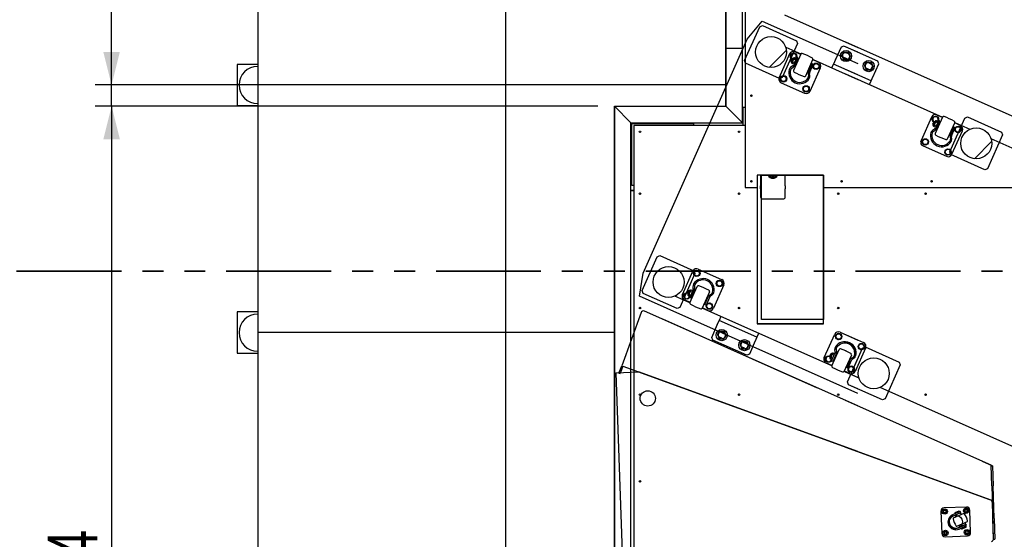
# Model space of a CAD drawing. Header units: millimetres. Extents: x 5 to 589, y 5 to 415.
# Tile 74 of 120: x 209 to 269, y 217 to 248. Entities that reach past the tile are written whole.
import ezdxf

# ---------------------------------------------------------------- set-up
doc = ezdxf.new("R2010")
doc.units = ezdxf.units.MM
doc.linetypes.add('PHANTOM', pattern=[12.7, 6.35, -1.27, 1.27, -1.27, 1.27, -1.27])
doc.layers.add('COTES', color=1, linetype='Continuous')
doc.layers.add('TRAIT-FINS', color=9, linetype='Continuous')
doc.layers.add('TRAIT-FORT', color=4, linetype='Continuous', lineweight=25)
doc.styles.add('SLDTEXTSTYLE0', font='TXT', dxfattribs={"width": 0.75})
doc.dimstyles.new('SLDDIMSTYLE0', dxfattribs={"dimtxt": 3, "dimasz": 2, "dimexe": 0, "dimexo": 0.0625, "dimgap": 0.75, "dimtad": 1, "dimdec": 0, "dimlfac": 40, "dimrnd": 1e-09, "dimzin": 12, "dimdsep": 46, "dimtxsty": 'SLDTEXTSTYLE0', "dimsah": 1, "dimcen": 0.09, "dimadec": 0, "dimazin": 3, "dimtfac": 1, "dimtdec": 0, "dimtofl": 0, "dimtmove": 0, "dimatfit": 3, "dimfxl": 1, "dimfrac": 2, "dimtolj": 1, "dimtzin": 12, "dimarcsym": 0})
doc.dimstyles.new('SLDDIMSTYLE1', dxfattribs={"dimtxt": 3, "dimasz": 2, "dimexe": 0, "dimexo": 0.0625, "dimgap": 0.75, "dimtad": 1, "dimdec": 0, "dimlfac": 40, "dimrnd": 1e-09, "dimzin": 12, "dimdsep": 46, "dimtxsty": 'SLDTEXTSTYLE0', "dimsah": 1, "dimcen": 0.09, "dimadec": 0, "dimazin": 3, "dimtfac": 1, "dimtdec": 0, "dimtmove": 0, "dimatfit": 0, "dimfxl": 1, "dimfrac": 2, "dimtolj": 1, "dimtzin": 12, "dimarcsym": 0})

# ---------------------------------------------------------------- blocks, each defined once
blk = doc.blocks.new('_D_18')
at = {"layer": 'COTES', "color": 1, "transparency": 16777216}
for p, q in [((244.15, 243.192), (213.713, 243.192)), ((214.713, 243.192), (214.713, 187.342)), ((244.15, 187.342), (213.713, 187.342))]:
    blk.add_line(p, q, dxfattribs=at)
for points in [[(214.713, 243.192), (214.213, 241.192), (215.213, 241.192)], [(214.713, 187.342), (215.213, 189.342), (214.213, 189.342)]]:
    blk.add_solid(points, dxfattribs=at)
at = {"layer": 'COTES', "color": 1, "transparency": 16777216, "insert": (210.846, 210.833), "char_height": 3, "attachment_point": 1, "rotation": 90, "style": 'SLDTEXTSTYLE0'}
blk.add_mtext('2234', dxfattribs=at)
blk = doc.blocks.new('_D_20')
at = {"layer": 'COTES', "color": 1, "transparency": 16777216}
for p, q in [((214.713, 244.476), (214.713, 255.892)), ((237.557, 244.476), (213.713, 244.476)), ((214.713, 243.192), (214.713, 244.476)), ((244.15, 243.192), (213.713, 243.192)), ((214.713, 243.192), (214.713, 240.192))]:
    blk.add_line(p, q, dxfattribs=at)
for points in [[(214.713, 244.476), (215.213, 246.476), (214.213, 246.476)], [(214.713, 243.192), (214.213, 241.192), (215.213, 241.192)]]:
    blk.add_solid(points, dxfattribs=at)
at = {"layer": 'COTES', "color": 1, "transparency": 16777216, "insert": (210.846, 251.458), "char_height": 3, "attachment_point": 1, "rotation": 90, "style": 'SLDTEXTSTYLE0'}
blk.add_mtext('51', dxfattribs=at)

msp = doc.modelspace()

# ---------------------------------------------------------------- hatches: boundary and pattern name
at = {"layer": 'TRAIT-FINS'}
h = msp.add_hatch(dxfattribs=at)
h.set_pattern_fill('ANSI31', color=9, style=0)
edge = h.paths.add_edge_path(flags=0)
edge.add_arc((254.632, 246.472), 0.938, 0, 360)
h = msp.add_hatch(dxfattribs=at)
h.set_pattern_fill('ANSI31', color=9, style=0)
edge = h.paths.add_edge_path(flags=0)
edge.add_arc((267.056, 240.94), 0.938, 0, 360)
h = msp.add_hatch(dxfattribs=at)
h.set_pattern_fill('ANSI31', color=9, style=0)
edge = h.paths.add_edge_path(flags=0)
edge.add_arc((248.429, 232.54), 0.938, 0, 360)
h = msp.add_hatch(dxfattribs=at)
h.set_pattern_fill('ANSI31', color=9, style=0)
edge = h.paths.add_edge_path(flags=0)
edge.add_arc((260.853, 227.009), 0.938, 0, 360)
h = msp.add_hatch(dxfattribs=at)
h.set_pattern_fill('ANSI31', color=9, style=0)
edge = h.paths.add_edge_path(flags=0)
edge.add_arc((247.172, 225.493), 0.463, 0, 360)
h = msp.add_hatch(dxfattribs=at)
h.set_pattern_fill('ANSI31', color=9, style=0)
edge = h.paths.add_edge_path(flags=0)
edge.add_arc((265.82, 218.014), 0.4, 0, 360)

# ---------------------------------------------------------------- linework, layer by layer
at = {"color": 7, "linetype": 'Continuous'}
for p, q in [((255.448, 248.73), (259.888, 246.754)), ((253.032, 245.953), (253.947, 248.008)), ((253.198, 247.247), (254.1, 248.351)), ((253.947, 248.008), (254.112, 248.071)), ((254.1, 248.351), (259.888, 245.774)), ((254.112, 248.071), (256.168, 247.156)), ((246.894, 233.087), (253.198, 247.247)), ((256.231, 246.991), (255.316, 244.936)), ((256.168, 247.156), (256.231, 246.991)), ((258.871, 246.774), (258.515, 245.974)), ((259.036, 246.837), (258.871, 246.774)), ((259.888, 246.458), (259.036, 246.837)), ((259.138, 247.088), (276.139, 239.518)), ((261.092, 245.922), (259.138, 246.792)), ((255.756, 246.354), (255.126, 244.938)), ((255.524, 246.759), (256.434, 246.354)), ((255.571, 246.738), (255.546, 246.681)), ((255.811, 246.2), (255.887, 246.371)), ((255.907, 246.067), (255.811, 246.2)), ((255.887, 246.371), (256.074, 246.391)), ((256.429, 246.344), (255.99, 245.359)), ((256.074, 246.391), (256.184, 246.239)), ((256.423, 246.331), (256.086, 246.481)), ((256.184, 246.239), (256.118, 246.091)), ((259.315, 246.357), (259.178, 246.418)), ((259.315, 246.357), (259.178, 246.418)), ((253.096, 245.788), (253.032, 245.953)), ((255.151, 244.872), (253.096, 245.788)), ((255.939, 245.63), (255.818, 245.543)), ((255.847, 245.931), (255.908, 246.068)), ((255.895, 245.91), (255.847, 245.931)), ((255.859, 245.898), (255.847, 245.931)), ((255.859, 245.898), (255.941, 246.081)), ((255.885, 245.887), (255.859, 245.898)), ((255.865, 245.842), (255.986, 246.114)), ((255.889, 245.804), (255.877, 245.809)), ((256.03, 246.122), (255.889, 245.804)), ((255.889, 245.804), (255.909, 245.787)), ((255.908, 246.068), (255.941, 246.081)), ((255.956, 246.047), (255.908, 246.068)), ((255.956, 246.047), (255.908, 246.068)), ((256.011, 245.741), (255.909, 245.787)), ((255.941, 246.081), (255.966, 246.069)), ((255.942, 245.861), (256.044, 245.816)), ((256.197, 246.158), (255.991, 245.695)), ((256.019, 246.127), (256.03, 246.122)), ((256.019, 246.127), (256.03, 246.122)), ((256.126, 245.998), (256.023, 246.044)), ((256.126, 245.998), (256.023, 246.044)), ((256.056, 246.118), (256.03, 246.122)), ((256.056, 246.118), (256.159, 246.072)), ((256.064, 245.662), (256.27, 246.126)), ((256.114, 245.729), (256.237, 246.005)), ((256.118, 245.719), (256.114, 245.729)), ((256.117, 245.783), (256.135, 245.775)), ((256.118, 245.719), (256.247, 246.008)), ((256.145, 245.707), (256.118, 245.719)), ((256.27, 246.126), (256.197, 246.158)), ((256.216, 245.958), (256.199, 245.966)), ((256.237, 246.005), (256.247, 246.008)), ((256.247, 246.008), (256.274, 245.996)), ((256.733, 245.029), (257.171, 246.013)), ((257.115, 245.749), (256.909, 245.286)), ((256.915, 245.364), (257.044, 245.653)), ((256.925, 245.368), (257.047, 245.644)), ((256.982, 245.254), (257.188, 245.717)), ((257.044, 245.653), (257.016, 245.666)), ((257.027, 245.597), (257.044, 245.589)), ((257.047, 245.644), (257.044, 245.653)), ((257.188, 245.717), (257.115, 245.749)), ((257.502, 245.851), (257.165, 246.001)), ((257.175, 246.024), (259.888, 244.816)), ((257.181, 245.59), (257.257, 245.761)), ((257.291, 245.438), (257.181, 245.59)), ((257.257, 245.761), (257.444, 245.781)), ((257.444, 245.781), (257.554, 245.629)), ((257.554, 245.629), (257.478, 245.458)), ((258.312, 245.518), (258.413, 245.746)), ((258.535, 246.02), (258.413, 245.746)), ((259.888, 245.09), (258.413, 245.746)), ((259.888, 245.09), (258.413, 245.746)), ((259.036, 246.098), (259.173, 246.037)), ((259.138, 246.053), (259.173, 246.037)), ((260.685, 245.747), (260.548, 245.808)), ((260.799, 244.958), (261.155, 245.757)), ((261.155, 245.757), (261.092, 245.922)), ((255.2, 244.83), (255.277, 245.001)), ((255.277, 245.001), (255.463, 245.021)), ((255.463, 245.021), (255.574, 244.869)), ((255.865, 245.478), (255.986, 245.566)), ((256.887, 245.376), (256.915, 245.364)), ((256.889, 245.163), (256.905, 245.015)), ((256.915, 245.364), (256.925, 245.368)), ((256.963, 245.407), (256.945, 245.414)), ((256.985, 245.023), (256.969, 245.172)), ((256.998, 244.105), (257.629, 245.521)), ((257.478, 245.458), (257.291, 245.438)), ((260.697, 244.729), (259.138, 245.423)), ((260.697, 244.729), (259.138, 245.423)), ((259.138, 245.15), (265.021, 242.53)), ((260.406, 245.488), (260.543, 245.427)), ((260.697, 244.729), (260.819, 245.003)), ((255.316, 244.936), (255.151, 244.872)), ((255.311, 244.678), (255.2, 244.83)), ((255.252, 244.608), (256.668, 243.978)), ((255.497, 244.698), (255.311, 244.678)), ((255.574, 244.869), (255.497, 244.698)), ((256.571, 244.22), (256.647, 244.391)), ((256.647, 244.391), (256.834, 244.411)), ((256.834, 244.411), (256.944, 244.259)), ((260.596, 244.501), (260.697, 244.729)), ((256.681, 244.068), (256.571, 244.22)), ((256.868, 244.087), (256.681, 244.068)), ((256.944, 244.259), (256.868, 244.087)), ((265.01, 242.508), (264.674, 242.658)), ((264.343, 242.531), (263.713, 241.115)), ((264.398, 242.377), (264.474, 242.548)), ((264.495, 242.244), (264.398, 242.377)), ((264.434, 242.108), (264.495, 242.245)), ((264.482, 242.086), (264.434, 242.108)), ((264.447, 242.075), (264.434, 242.108)), ((264.447, 242.075), (264.528, 242.257)), ((264.472, 242.063), (264.447, 242.075)), ((264.452, 242.019), (264.573, 242.291)), ((264.474, 242.548), (264.661, 242.568)), ((264.617, 242.298), (264.476, 241.981)), ((264.495, 242.245), (264.528, 242.257)), ((264.543, 242.223), (264.495, 242.245)), ((264.543, 242.223), (264.495, 242.245)), ((264.528, 242.257), (264.553, 242.246)), ((264.529, 242.038), (264.632, 241.992)), ((265.016, 242.52), (264.578, 241.536)), ((264.784, 242.335), (264.578, 241.872)), ((264.606, 242.303), (264.617, 242.298)), ((264.606, 242.303), (264.617, 242.298)), ((264.713, 242.175), (264.61, 242.221)), ((264.713, 242.175), (264.61, 242.221)), ((264.643, 242.295), (264.617, 242.298)), ((264.643, 242.295), (264.746, 242.249)), ((264.651, 241.839), (264.857, 242.302)), ((264.661, 242.568), (264.771, 242.416)), ((264.701, 241.906), (264.824, 242.181)), ((264.771, 242.416), (264.705, 242.267)), ((264.705, 241.896), (264.834, 242.185)), ((264.857, 242.302), (264.784, 242.335)), ((264.803, 242.135), (264.786, 242.142)), ((264.824, 242.181), (264.834, 242.185)), ((264.834, 242.185), (264.861, 242.173)), ((265.32, 241.205), (265.758, 242.19)), ((265.456, 240.421), (266.372, 242.476)), ((266.09, 242.027), (265.753, 242.177)), ((265.762, 242.2), (266.672, 241.795)), ((266.372, 242.476), (266.537, 242.54)), ((266.537, 242.54), (268.592, 241.625)), ((264.526, 241.807), (264.405, 241.719)), ((264.452, 241.655), (264.573, 241.742)), ((264.476, 241.981), (264.465, 241.986)), ((264.476, 241.981), (264.496, 241.964)), ((264.599, 241.918), (264.496, 241.964)), ((264.705, 241.896), (264.701, 241.906)), ((264.705, 241.96), (264.722, 241.952)), ((264.732, 241.884), (264.705, 241.896)), ((265.475, 241.553), (265.502, 241.541)), ((265.702, 241.926), (265.496, 241.463)), ((265.502, 241.541), (265.631, 241.83)), ((265.502, 241.541), (265.512, 241.545)), ((265.512, 241.545), (265.635, 241.82)), ((265.55, 241.583), (265.533, 241.591)), ((265.569, 241.43), (265.775, 241.893)), ((265.586, 240.281), (266.216, 241.697)), ((265.631, 241.83), (265.604, 241.842)), ((265.614, 241.774), (265.631, 241.766)), ((265.635, 241.82), (265.631, 241.83)), ((265.775, 241.893), (265.702, 241.926)), ((265.768, 241.767), (265.845, 241.938)), ((265.879, 241.615), (265.768, 241.767)), ((265.845, 241.938), (266.031, 241.958)), ((266.065, 241.634), (265.879, 241.615)), ((266.031, 241.958), (266.141, 241.806)), ((266.141, 241.806), (266.065, 241.634)), ((268.655, 241.46), (267.74, 239.404)), ((268.592, 241.625), (268.655, 241.46)), ((263.788, 241.006), (263.864, 241.178)), ((263.898, 240.855), (263.788, 241.006)), ((263.864, 241.178), (264.051, 241.197)), ((264.085, 240.874), (263.898, 240.855)), ((264.051, 241.197), (264.161, 241.046)), ((264.161, 241.046), (264.085, 240.874)), ((265.477, 241.34), (265.492, 241.192)), ((265.572, 241.2), (265.556, 241.348)), ((267.949, 241.227), (279.323, 236.163)), ((263.84, 240.785), (265.256, 240.155)), ((265.158, 240.396), (265.234, 240.568)), ((265.268, 240.245), (265.158, 240.396)), ((265.234, 240.568), (265.421, 240.587)), ((265.455, 240.264), (265.268, 240.245)), ((265.421, 240.587), (265.531, 240.436)), ((265.531, 240.436), (265.455, 240.264)), ((265.52, 240.256), (265.456, 240.421)), ((267.575, 239.341), (265.52, 240.256)), ((267.74, 239.404), (267.575, 239.341)), ((254.05, 230.267), (254.05, 239.017)), ((254.05, 239.017), (257.8, 239.017)), ((257.8, 239.017), (257.8, 230.267)), ((246.829, 232.021), (247.745, 234.076)), ((247.745, 234.076), (247.91, 234.14)), ((247.91, 234.14), (249.965, 233.225)), ((246.677, 231.678), (246.894, 233.087)), ((250.029, 233.06), (249.113, 231.004)), ((249.269, 231.783), (249.899, 233.199)), ((250.03, 233.216), (249.954, 233.045)), ((249.965, 233.225), (250.029, 233.06)), ((250.217, 233.236), (250.03, 233.216)), ((250.327, 233.084), (250.217, 233.236)), ((250.229, 233.326), (251.645, 232.696)), ((250.25, 232.913), (250.327, 233.084)), ((249.954, 233.045), (250.064, 232.893)), ((250.064, 232.893), (250.25, 232.913)), ((251.4, 232.606), (251.324, 232.435)), ((251.587, 232.626), (251.4, 232.606)), ((251.697, 232.474), (251.587, 232.626)), ((251.621, 232.303), (251.697, 232.474)), ((246.893, 231.856), (246.829, 232.021)), ((249.644, 231.999), (249.583, 231.862)), ((249.677, 232.012), (249.596, 231.829)), ((249.722, 232.045), (249.601, 231.774)), ((249.625, 231.735), (249.766, 232.053)), ((249.677, 232.012), (249.644, 231.999)), ((249.692, 231.978), (249.644, 231.999)), ((249.702, 232.001), (249.677, 232.012)), ((249.709, 231.587), (249.916, 232.05)), ((249.727, 231.291), (250.165, 232.275)), ((249.766, 232.053), (249.755, 232.058)), ((249.759, 231.975), (249.862, 231.93)), ((249.766, 232.053), (249.792, 232.05)), ((249.989, 232.018), (249.783, 231.555)), ((249.895, 232.004), (249.792, 232.05)), ((249.973, 231.936), (249.85, 231.66)), ((249.983, 231.94), (249.854, 231.65)), ((249.929, 232.132), (249.913, 232.28)), ((249.935, 231.897), (249.952, 231.889)), ((249.983, 231.94), (249.973, 231.936)), ((250.01, 231.928), (249.983, 231.94)), ((249.993, 232.289), (250.008, 232.141)), ((250.907, 231.945), (250.469, 230.96)), ((251.772, 232.366), (251.141, 230.95)), ((251.324, 232.435), (251.434, 232.283)), ((251.434, 232.283), (251.621, 232.303)), ((259.888, 225.797), (246.677, 231.678)), ((248.948, 230.941), (246.893, 231.856)), ((249.723, 231.28), (248.813, 231.685)), ((248.885, 231.721), (248.86, 231.664)), ((249.42, 231.846), (249.343, 231.675)), ((249.343, 231.675), (249.454, 231.523)), ((249.732, 231.303), (249.395, 231.453)), ((249.584, 231.863), (249.42, 231.846)), ((249.454, 231.523), (249.64, 231.543)), ((249.631, 231.841), (249.583, 231.862)), ((249.631, 231.841), (249.583, 231.862)), ((249.583, 231.862), (249.596, 231.829)), ((249.596, 231.829), (249.621, 231.818)), ((249.614, 231.741), (249.625, 231.735)), ((249.614, 231.741), (249.625, 231.735)), ((249.645, 231.718), (249.625, 231.735)), ((249.64, 231.543), (249.707, 231.691)), ((249.645, 231.718), (249.748, 231.673)), ((249.781, 231.747), (249.678, 231.793)), ((249.781, 231.747), (249.678, 231.793)), ((249.783, 231.555), (249.709, 231.587)), ((249.85, 231.66), (249.854, 231.65)), ((249.871, 231.707), (249.854, 231.714)), ((249.854, 231.65), (249.881, 231.638)), ((250.651, 231.296), (250.624, 231.308)), ((250.628, 231.178), (250.834, 231.642)), ((250.78, 231.585), (250.651, 231.296)), ((250.661, 231.299), (250.651, 231.296)), ((250.784, 231.575), (250.661, 231.299)), ((250.682, 231.346), (250.699, 231.338)), ((250.907, 231.609), (250.701, 231.146)), ((250.752, 231.597), (250.78, 231.585)), ((250.78, 231.521), (250.763, 231.529)), ((250.78, 231.585), (250.784, 231.575)), ((250.912, 231.738), (251.033, 231.826)), ((251.08, 231.761), (250.959, 231.673)), ((246.763, 230.689), (245.592, 227.472)), ((259.888, 225.033), (246.978, 230.78)), ((249.113, 231.004), (248.948, 230.941)), ((258.31, 227.457), (250.464, 230.95)), ((250.811, 230.823), (250.475, 230.973)), ((250.701, 231.146), (250.628, 231.178)), ((250.79, 231.236), (250.714, 231.065)), ((250.714, 231.065), (250.824, 230.913)), ((250.977, 231.256), (250.79, 231.236)), ((250.824, 230.913), (251.011, 230.932)), ((251.087, 231.104), (250.977, 231.256)), ((251.011, 230.932), (251.087, 231.104)), ((257.447, 226.119), (248.083, 230.288)), ((251.377, 229.942), (251.499, 230.216)), ((251.601, 230.444), (251.499, 230.216)), ((253.783, 229.199), (251.499, 230.216)), ((253.783, 229.199), (251.499, 230.216)), ((257.8, 230.267), (254.05, 230.267)), ((251.041, 229.188), (251.397, 229.987)), ((251.653, 229.518), (251.79, 229.457)), ((258.817, 229.503), (259.888, 229.026)), ((251.105, 229.023), (251.041, 229.188)), ((253.16, 228.108), (251.105, 229.023)), ((251.648, 229.137), (251.511, 229.198)), ((253.024, 228.907), (253.161, 228.846)), ((253.681, 228.97), (253.325, 228.171)), ((253.783, 229.199), (253.661, 228.925)), ((253.884, 229.427), (253.783, 229.199)), ((257.856, 227.96), (258.486, 229.376)), ((258.617, 229.393), (258.541, 229.222)), ((258.541, 229.222), (258.651, 229.07)), ((258.804, 229.413), (258.617, 229.393)), ((258.651, 229.07), (258.838, 229.089)), ((258.914, 229.261), (258.804, 229.413)), ((258.838, 229.089), (258.914, 229.261)), ((259.138, 229.36), (260.233, 228.872)), ((253.018, 228.527), (252.881, 228.588)), ((258.314, 227.467), (258.752, 228.452)), ((258.516, 228.309), (258.5, 228.457)), ((258.58, 228.466), (258.596, 228.317)), ((259.254, 226.489), (260.169, 228.545)), ((260.359, 228.542), (259.729, 227.126)), ((259.988, 228.783), (259.911, 228.612)), ((259.911, 228.612), (260.022, 228.46)), ((260.174, 228.803), (259.988, 228.783)), ((260.022, 228.46), (260.208, 228.479)), ((260.169, 228.545), (260.334, 228.608)), ((260.284, 228.651), (260.174, 228.803)), ((260.208, 228.479), (260.284, 228.651)), ((260.334, 228.608), (262.389, 227.693)), ((253.325, 228.171), (253.16, 228.108)), ((258.007, 228.023), (257.931, 227.851)), ((257.931, 227.851), (258.041, 227.7)), ((258.171, 228.04), (258.007, 228.023)), ((258.041, 227.7), (258.228, 227.719)), ((258.231, 228.176), (258.17, 228.039)), ((258.218, 228.018), (258.17, 228.039)), ((258.218, 228.018), (258.17, 228.039)), ((258.17, 228.039), (258.183, 228.006)), ((258.264, 228.189), (258.183, 228.006)), ((258.183, 228.006), (258.208, 227.995)), ((258.309, 228.222), (258.188, 227.95)), ((258.201, 227.917), (258.212, 227.912)), ((258.201, 227.917), (258.212, 227.912)), ((258.212, 227.912), (258.354, 228.23)), ((258.232, 227.895), (258.212, 227.912)), ((258.228, 227.719), (258.294, 227.868)), ((258.264, 228.189), (258.231, 228.176)), ((258.279, 228.155), (258.231, 228.176)), ((258.232, 227.895), (258.335, 227.849)), ((258.289, 228.178), (258.264, 228.189)), ((258.368, 227.924), (258.265, 227.969)), ((258.368, 227.924), (258.265, 227.969)), ((258.297, 227.764), (258.503, 228.227)), ((258.37, 227.731), (258.297, 227.764)), ((258.354, 228.23), (258.342, 228.235)), ((258.347, 228.152), (258.449, 228.106)), ((258.354, 228.23), (258.38, 228.226)), ((258.576, 228.194), (258.37, 227.731)), ((258.482, 228.181), (258.38, 228.226)), ((258.56, 228.113), (258.438, 227.837)), ((258.438, 227.837), (258.441, 227.827)), ((258.57, 228.116), (258.441, 227.827)), ((258.458, 227.883), (258.441, 227.891)), ((258.441, 227.827), (258.469, 227.815)), ((258.522, 228.074), (258.54, 228.066)), ((258.57, 228.116), (258.56, 228.113)), ((258.598, 228.104), (258.57, 228.116)), ((259.495, 228.121), (259.056, 227.137)), ((259.495, 228.121), (259.138, 227.32)), ((259.215, 227.355), (259.421, 227.818)), ((259.215, 227.355), (259.421, 227.818)), ((259.367, 227.762), (259.238, 227.472)), ((259.367, 227.762), (259.238, 227.472)), ((259.371, 227.752), (259.248, 227.476)), ((259.371, 227.752), (259.248, 227.476)), ((259.254, 226.489), (259.888, 227.913)), ((259.494, 227.786), (259.288, 227.322)), ((259.494, 227.786), (259.288, 227.322)), ((259.34, 227.774), (259.367, 227.762)), ((259.34, 227.774), (259.367, 227.762)), ((259.367, 227.698), (259.35, 227.705)), ((259.367, 227.698), (259.35, 227.705)), ((259.367, 227.762), (259.371, 227.752)), ((259.367, 227.762), (259.371, 227.752)), ((259.499, 227.915), (259.62, 228.002)), ((259.499, 227.915), (259.62, 228.002)), ((259.667, 227.938), (259.546, 227.85)), ((259.667, 227.938), (259.546, 227.85)), ((245.242, 227.051), (246.616, 227.099)), ((245.428, 227.021), (245.556, 227.373)), ((245.631, 227.346), (245.503, 226.993)), ((245.556, 227.373), (245.592, 227.472)), ((245.667, 227.445), (245.631, 227.346)), ((245.667, 227.445), (259.888, 222.269)), ((259.888, 222.269), (246.616, 227.099)), ((258.32, 227.48), (257.983, 227.63)), ((259.888, 226.754), (259.051, 227.127)), ((259.399, 226.999), (259.062, 227.149)), ((259.399, 226.999), (259.138, 227.116)), ((259.238, 227.472), (259.211, 227.484)), ((259.238, 227.472), (259.211, 227.484)), ((259.288, 227.322), (259.215, 227.355)), ((259.288, 227.322), (259.215, 227.355)), ((259.248, 227.476), (259.238, 227.472)), ((259.248, 227.476), (259.238, 227.472)), ((259.269, 227.522), (259.286, 227.515)), ((259.269, 227.522), (259.286, 227.515)), ((259.377, 227.413), (259.301, 227.241)), ((259.377, 227.413), (259.301, 227.241)), ((259.301, 227.241), (259.411, 227.089)), ((259.301, 227.241), (259.411, 227.089)), ((259.564, 227.432), (259.377, 227.413)), ((259.564, 227.432), (259.377, 227.413)), ((259.411, 227.089), (259.598, 227.109)), ((259.411, 227.089), (259.598, 227.109)), ((259.674, 227.28), (259.564, 227.432)), ((259.674, 227.28), (259.564, 227.432)), ((259.598, 227.109), (259.674, 227.28)), ((259.598, 227.109), (259.674, 227.28)), ((259.888, 227.483), (259.729, 227.126)), ((262.453, 227.528), (261.538, 225.473)), ((262.389, 227.693), (262.453, 227.528)), ((245.242, 227.051), (245.923, 207.563)), ((245.428, 227.021), (245.503, 226.993)), ((259.961, 226.722), (259.138, 227.088)), ((259.317, 226.324), (259.254, 226.489)), ((259.317, 226.324), (259.254, 226.489)), ((261.373, 225.409), (259.317, 226.324)), ((259.888, 226.07), (259.317, 226.324)), ((272.612, 221.089), (261.237, 226.154)), ((267.953, 221.442), (259.138, 225.366)), ((261.538, 225.473), (261.373, 225.409)), ((259.138, 222.542), (268.027, 219.307)), ((267.9, 219.353), (259.138, 222.542)), ((268.021, 221.411), (267.427, 221.676)), ((267.953, 221.442), (267.496, 221.645)), ((267.953, 221.442), (267.724, 221.543)), ((267.953, 221.442), (268.027, 221.409)), ((267.996, 220.193), (267.953, 221.442)), ((267.953, 221.442), (268.027, 221.409)), ((267.953, 221.442), (268.034, 221.406)), ((268.034, 221.406), (268.076, 220.195)), ((267.996, 220.193), (268.065, 218.219)), ((268.145, 218.222), (268.076, 220.195)), ((266.464, 218.912), (265.115, 218.865)), ((266.401, 218.76), (266.361, 218.683)), ((266.488, 218.763), (266.401, 218.76)), ((266.534, 218.689), (266.488, 218.763)), ((268.107, 217.013), (268.031, 219.172)), ((264.922, 218.658), (264.969, 217.309)), ((265.102, 218.714), (265.061, 218.638)), ((265.061, 218.638), (265.107, 218.565)), ((265.189, 218.718), (265.102, 218.714)), ((265.107, 218.565), (265.194, 218.568)), ((265.234, 218.644), (265.189, 218.718)), ((265.194, 218.568), (265.234, 218.644)), ((266.084, 218.651), (265.627, 218.448)), ((265.63, 218.367), (266.114, 218.583)), ((266.309, 218.519), (265.666, 218.233)), ((265.754, 218.532), (265.764, 218.509)), ((265.995, 218.667), (265.767, 218.565)), ((266.097, 218.561), (265.777, 218.419)), ((265.777, 218.419), (265.816, 218.3)), ((265.84, 218.461), (265.845, 218.449)), ((266.028, 218.531), (266.023, 218.542)), ((266.038, 218.631), (266.028, 218.654)), ((266.114, 218.583), (266.084, 218.651)), ((266.159, 218.452), (266.097, 218.561)), ((266.361, 218.683), (266.406, 218.61)), ((266.406, 218.61), (266.493, 218.613)), ((266.493, 218.613), (266.534, 218.689)), ((266.718, 217.37), (266.671, 218.719)), ((268.109, 216.97), (268.065, 218.219)), ((268.145, 218.222), (268.189, 216.972)), ((265.88, 217.753), (266.522, 218.039)), ((266.44, 217.852), (265.955, 217.636)), ((266.013, 217.58), (266.47, 217.784)), ((266.092, 217.711), (266.03, 217.82)), ((266.412, 217.853), (266.092, 217.711)), ((266.15, 217.641), (266.171, 217.596)), ((266.161, 217.741), (266.166, 217.73)), ((266.204, 217.583), (266.432, 217.685)), ((266.348, 217.811), (266.343, 217.823)), ((266.372, 217.973), (266.412, 217.853)), ((266.445, 217.718), (266.424, 217.763)), ((266.47, 217.784), (266.44, 217.852)), ((265.147, 217.415), (265.107, 217.339)), ((265.107, 217.339), (265.153, 217.265)), ((265.234, 217.418), (265.147, 217.415)), ((265.153, 217.265), (265.239, 217.268)), ((265.176, 217.116), (266.525, 217.163)), ((265.28, 217.345), (265.234, 217.418)), ((265.239, 217.268), (265.28, 217.345)), ((266.447, 217.461), (266.406, 217.384)), ((266.406, 217.384), (266.452, 217.311)), ((266.533, 217.464), (266.447, 217.461)), ((266.452, 217.311), (266.538, 217.314)), ((266.579, 217.39), (266.533, 217.464)), ((266.538, 217.314), (266.579, 217.39)), ((268.109, 216.97), (268.189, 216.972))]:
    msp.add_line(p, q, dxfattribs=at)
at = {"color": 7, "linetype": 'PHANTOM', "lineweight": 35}
msp.add_line((393.107, 233.192), (204.007, 233.192), dxfattribs=at)
at = {"color": 7, "linetype": 'Continuous'}
for centre, radius in [((254.632, 246.472), 0.938), ((255.997, 246.22), 0.194), ((257.368, 245.61), 0.194), ((257.368, 245.61), 0.163), ((255.387, 244.849), 0.194), ((255.387, 244.849), 0.162), ((256.757, 244.239), 0.194), ((256.757, 244.239), 0.163), ((264.585, 242.396), 0.194), ((265.955, 241.786), 0.194), ((265.955, 241.786), 0.163), ((267.056, 240.94), 0.938), ((263.974, 241.026), 0.194), ((263.974, 241.026), 0.163), ((265.345, 240.416), 0.194), ((265.345, 240.416), 0.163), ((248.429, 232.54), 0.937), ((250.14, 233.065), 0.194), ((250.14, 233.065), 0.163), ((251.511, 232.455), 0.194), ((251.511, 232.455), 0.162), ((249.53, 231.694), 0.194), ((250.9, 231.084), 0.194), ((250.9, 231.084), 0.163), ((258.728, 229.241), 0.194), ((258.728, 229.241), 0.163), ((260.098, 228.631), 0.194), ((260.098, 228.631), 0.163), ((258.117, 227.871), 0.194), ((260.853, 227.009), 0.938), ((259.488, 227.261), 0.194), ((259.488, 227.261), 0.194), ((259.488, 227.261), 0.162), ((259.488, 227.261), 0.162), ((247.172, 225.493), 0.462), ((265.148, 218.641), 0.163), ((266.447, 218.686), 0.162), ((266.447, 218.686), 0.0866), ((265.148, 218.641), 0.0866), ((265.193, 217.342), 0.162), ((265.193, 217.342), 0.0866), ((266.492, 217.387), 0.162), ((266.492, 217.387), 0.0866)]:
    msp.add_circle(centre, radius, dxfattribs=at)
for centre, radius, start, end in [((255.985, 246.253), 0.25, 66, 156), ((255.997, 246.22), 0.163, 310.971, 243.43494), ((256.497, 246.313), 0.075, 69.85656, 156), ((254.801, 241.689), 5, 62.14343, 69.85657), ((259.107, 246.258), 0.175, 66, 246), ((259.107, 246.258), 0.175, 65.99694, 79.8023), ((259.244, 246.197), 0.175, 246, 66), ((259.244, 246.197), 0.175, 246, 66), ((255.888, 245.832), 0.025, 156, 246), ((255.944, 245.816), 0.0455, 92.78497, 219.21495), ((255.845, 245.76), 0.16, 306, 336), ((256.154, 245.876), 0.212, 127.92691, 184.07309), ((256.009, 246.104), 0.025, 66, 156), ((256.009, 246.104), 0.025, 66, 156), ((255.845, 245.76), 0.24, 306, 336), ((256.058, 246.073), 0.0455, 92.77154, 219.22846), ((257.102, 246.044), 0.075, 335.99602, 62.14746), ((257.401, 245.622), 0.25, 336, 66), ((260.477, 245.648), 0.175, 66, 246), ((260.614, 245.587), 0.175, 246, 66), ((256.377, 245.229), 0.675, 164.09939, 327.90061), ((255.959, 245.349), 0.24, 125.99937, 164.10019), ((256.377, 245.229), 0.595, 164.09956, 327.90044), ((255.959, 245.349), 0.16, 125.99858, 164.10098), ((256.059, 245.329), 0.075, 155.99602, 242.1474), ((258.36, 249.683), 5, 242.14343, 249.85657), ((258.36, 249.683), 5, 242.14344, 249.85656), ((256.664, 245.059), 0.075, 249.85254, 336.00398), ((256.746, 244.998), 0.16, 327.89901, 6.00142), ((257.128, 245.188), 0.24, 156, 186), ((256.746, 244.998), 0.24, 327.90043, 6), ((257.128, 245.188), 0.16, 155.99999, 185.99999), ((255.354, 244.837), 0.25, 156, 246), ((256.77, 244.206), 0.25, 246, 336), ((264.572, 242.429), 0.25, 66, 156), ((264.585, 242.396), 0.163, 310.971, 243.43494), ((264.475, 242.009), 0.025, 156, 246), ((264.531, 241.993), 0.0455, 92.78497, 219.21495), ((264.741, 242.053), 0.212, 127.92691, 184.07309), ((264.596, 242.28), 0.025, 66, 156), ((264.596, 242.28), 0.025, 66, 156), ((264.646, 242.249), 0.0455, 92.77154, 219.22846), ((265.085, 242.49), 0.075, 69.85656, 156), ((263.389, 237.866), 5, 62.14343, 69.85657), ((265.69, 242.22), 0.075, 335.99602, 62.14746), ((265.988, 241.799), 0.25, 336, 66), ((264.965, 241.406), 0.675, 164.09939, 327.90061), ((264.546, 241.525), 0.24, 125.99937, 164.10019), ((264.965, 241.406), 0.595, 164.09956, 327.90044), ((264.546, 241.525), 0.16, 125.99858, 164.10098), ((264.432, 241.937), 0.16, 306, 336), ((264.646, 241.505), 0.075, 155.99602, 242.1474), ((264.432, 241.937), 0.24, 306, 336), ((266.947, 245.86), 5, 242.14344, 249.85656), ((266.947, 245.86), 5, 242.14344, 249.85656), ((265.715, 241.365), 0.24, 156, 186), ((265.715, 241.365), 0.16, 155.99999, 185.99999), ((263.941, 241.013), 0.25, 156, 246), ((265.251, 241.236), 0.075, 249.85254, 336.00398), ((265.333, 241.175), 0.16, 327.89901, 6.00142), ((265.333, 241.175), 0.24, 327.90043, 6), ((265.357, 240.383), 0.25, 246, 336), ((250.128, 233.098), 0.25, 66, 156), ((250.52, 232.074), 0.675, 344.09957, 147.90044), ((250.52, 232.074), 0.675, 344.09957, 147.90044), ((250.52, 232.074), 0.595, 344.09957, 147.90044), ((250.52, 232.074), 0.595, 344.09957, 147.90044), ((251.544, 232.467), 0.25, 336, 66), ((251.544, 232.467), 0.25, 336, 66), ((249.89, 231.808), 0.212, 127.92691, 184.07309), ((249.745, 232.035), 0.025, 66, 156), ((249.795, 232.004), 0.0455, 92.78505, 219.21503), ((250.152, 232.306), 0.24, 147.89981, 186.00063), ((249.77, 232.115), 0.16, 336, 6), ((249.77, 232.115), 0.16, 336, 6), ((249.77, 232.115), 0.24, 336, 6), ((249.77, 232.115), 0.24, 336, 6), ((250.152, 232.306), 0.16, 147.89902, 186.00142), ((250.233, 232.245), 0.075, 69.8526, 156.00398), ((248.537, 227.621), 5, 62.14344, 69.85656), ((248.537, 227.621), 5, 62.14344, 69.85656), ((250.839, 231.975), 0.075, 336, 62.14348), ((250.839, 231.975), 0.075, 336, 62.14348), ((250.939, 231.955), 0.16, 305.99858, 344.10099), ((250.939, 231.955), 0.24, 305.99937, 344.1002), ((249.497, 231.682), 0.25, 156, 246), ((249.53, 231.694), 0.163, 68.56506, 1.029), ((249.624, 231.763), 0.025, 156, 246), ((249.624, 231.763), 0.025, 156, 246), ((249.68, 231.747), 0.0455, 92.77154, 219.22846), ((249.795, 231.26), 0.075, 156, 242.14344), ((251.053, 231.544), 0.24, 126, 156), ((251.053, 231.544), 0.16, 126.00001, 156.00001), ((246.913, 230.634), 0.16, 66, 160), ((252.096, 235.614), 5, 242.14343, 249.85657), ((250.4, 230.991), 0.075, 249.85254, 336.00398), ((250.913, 231.051), 0.25, 246, 336), ((251.582, 229.358), 0.175, 66, 246), ((258.715, 229.274), 0.25, 66, 156), ((251.719, 229.297), 0.175, 246, 66), ((252.952, 228.748), 0.175, 66, 246), ((259.108, 228.251), 0.675, 344.09957, 147.90044), ((259.108, 228.251), 0.675, 344.09957, 147.90044), ((259.108, 228.251), 0.675, 344.09957, 87.44508), ((259.108, 228.251), 0.675, 344.09957, 87.44508), ((253.089, 228.687), 0.175, 246, 66), ((258.739, 228.482), 0.24, 147.89981, 186.00063), ((258.357, 228.292), 0.16, 336, 6), ((258.357, 228.292), 0.16, 336, 6), ((258.357, 228.292), 0.24, 336, 6), ((258.357, 228.292), 0.24, 336, 6), ((258.739, 228.482), 0.16, 147.89902, 186.00142), ((259.108, 228.251), 0.595, 344.09957, 147.90044), ((259.108, 228.251), 0.595, 344.09957, 147.90044), ((258.821, 228.421), 0.075, 69.8526, 156.00398), ((257.125, 223.798), 5, 62.14344, 69.85656), ((257.125, 223.798), 5, 62.14344, 69.85656), ((259.108, 228.251), 0.595, 344.09957, 87.10129), ((259.108, 228.251), 0.595, 344.09957, 87.10129), ((257.125, 223.798), 5, 62.14344, 66.26005), ((257.125, 223.798), 5, 62.14344, 66.26005), ((260.131, 228.644), 0.25, 336, 66), ((260.131, 228.644), 0.25, 336, 66), ((258.084, 227.858), 0.25, 156, 246), ((258.117, 227.871), 0.162, 68.56506, 1.029), ((258.211, 227.94), 0.025, 155.96419, 246.03581), ((258.211, 227.94), 0.025, 156, 246), ((258.267, 227.924), 0.0455, 92.77154, 219.22846), ((258.477, 227.984), 0.212, 127.92691, 184.07309), ((258.332, 228.212), 0.025, 66, 156), ((258.382, 228.181), 0.0455, 92.78505, 219.21503), ((259.64, 227.721), 0.24, 126, 156), ((259.64, 227.721), 0.24, 126, 156), ((259.426, 228.152), 0.075, 336, 62.14348), ((259.426, 228.152), 0.075, 336, 62.14348), ((259.426, 228.152), 0.075, 336, 62.14348), ((259.426, 228.152), 0.075, 336, 62.14348), ((259.64, 227.721), 0.16, 126, 156), ((259.64, 227.721), 0.16, 126, 156), ((259.526, 228.132), 0.16, 305.99858, 344.10099), ((259.526, 228.132), 0.16, 306, 344.09957), ((259.526, 228.132), 0.24, 305.99937, 344.1002), ((259.526, 228.132), 0.24, 306, 344.09957), ((258.382, 227.437), 0.075, 156, 242.14344), ((260.684, 231.791), 5, 242.14343, 249.85657), ((258.988, 227.167), 0.075, 249.85254, 336.00398), ((259.5, 227.228), 0.25, 246, 336), ((259.5, 227.228), 0.25, 246, 336), ((267.831, 219.165), 0.2, 2, 70), ((265.122, 218.665), 0.2, 92, 182), ((266.471, 218.712), 0.2, 2, 92), ((265.82, 218.014), 0.475, 114, 294), ((265.82, 218.014), 0.4, 114, 294), ((265.676, 218.21), 0.025, 113.9636, 192.85744), ((266.871, 218.482), 1.25, 192.82084, 215.17916), ((265.777, 218.542), 0.025, 114, 204), ((266.005, 218.644), 0.025, 23.99999, 114), ((266.319, 218.496), 0.025, 35.17916, 114), ((265.318, 217.79), 1.25, 12.8208, 35.17919), ((265.869, 217.776), 0.025, 215.14252, 294.03639), ((266.194, 217.606), 0.025, 204, 294), ((266.422, 217.707), 0.025, 294, 24), ((266.512, 218.062), 0.025, 293.96359, 12.85743), ((265.169, 217.316), 0.2, 182, 272), ((266.518, 217.363), 0.2, 272.00001, 2), ((267.907, 217.006), 0.2, 294, 2)]:
    msp.add_arc(centre, radius, start, end, dxfattribs=at)
at = {"layer": 'TRAIT-FORT', "color": 4, "linetype": 'Continuous', "lineweight": 25}
for p, q in [((251.9, 246.692), (251.9, 271.942)), ((252.9, 246.692), (252.9, 270.942)), ((253.075, 270.767), (253.075, 238.267)), ((223.557, 259.476), (223.557, 244.476)), ((238.557, 259.476), (238.557, 244.476)), ((251.9, 259.476), (251.9, 244.476)), ((252.9, 246.692), (251.9, 246.692)), ((252.9, 246.692), (251.9, 246.692)), ((251.9, 243.192), (251.9, 246.692)), ((252.225, 246.692), (252.225, 246.692)), ((252.425, 246.692), (252.425, 246.692)), ((252.625, 246.692), (252.625, 246.692)), ((252.825, 246.692), (252.825, 246.692)), ((252.9, 242.192), (252.9, 246.692)), ((222.307, 245.726), (222.307, 243.226)), ((223.557, 245.726), (222.307, 245.726)), ((238.557, 244.476), (223.557, 244.476)), ((223.557, 244.476), (223.557, 229.476)), ((238.557, 244.476), (238.557, 229.476)), ((251.9, 244.476), (238.557, 244.476)), ((251.9, 244.476), (251.9, 243.192)), ((222.307, 243.226), (223.557, 243.226)), ((245.15, 187.342), (245.15, 243.192)), ((245.15, 243.192), (246.15, 242.192)), ((245.15, 243.192), (251.9, 243.192)), ((245.15, 243.192), (245.15, 229.476)), ((251.9, 243.192), (252.9, 242.192)), ((252.95, 243.142), (253.075, 243.142)), ((252.95, 242.017), (252.95, 243.142)), ((246.15, 188.342), (246.15, 242.192)), ((246.15, 242.192), (252.9, 242.192)), ((246.2, 242.142), (249.95, 242.142)), ((246.2, 238.392), (246.2, 242.142)), ((253.075, 242.017), (246.325, 242.017)), ((246.325, 242.017), (246.325, 188.517)), ((249.95, 242.142), (249.95, 242.017)), ((253.075, 242.017), (253.075, 242.017)), ((253.075, 242.017), (253.075, 238.267)), ((246.15, 238.908), (246.2, 238.908)), ((246.2, 238.858), (246.15, 238.858)), ((257.8, 239.017), (253.8, 239.017)), ((253.8, 239.017), (253.8, 238.267)), ((253.994, 239.017), (253.994, 238.377)), ((254.941, 239.017), (254.938, 239.012)), ((254.941, 239.017), (254.938, 239.012)), ((255.494, 238.377), (255.494, 239.017)), ((257.8, 238.267), (257.8, 239.017)), ((246.15, 238.108), (246.325, 238.108)), ((246.325, 238.058), (246.15, 238.058)), ((246.325, 238.392), (246.2, 238.392)), ((253.075, 238.267), (253.8, 238.267)), ((253.075, 238.267), (253.8, 238.267)), ((253.8, 238.267), (253.8, 238.267)), ((253.8, 238.267), (253.8, 230.017)), ((253.994, 238.177), (253.994, 238.377)), ((253.994, 238.177), (253.994, 237.682)), ((255.494, 238.377), (255.494, 238.177)), ((255.494, 237.682), (255.494, 238.177)), ((257.8, 238.267), (257.8, 238.267)), ((257.8, 238.267), (276.653, 238.267)), ((257.8, 238.267), (276.653, 238.267)), ((257.8, 230.017), (257.8, 238.267)), ((254.119, 237.574), (255.369, 237.574)), ((222.307, 230.726), (222.307, 228.226)), ((223.557, 230.726), (222.307, 230.726)), ((253.8, 230.017), (257.8, 230.017)), ((257.8, 230.017), (253.8, 230.017)), ((223.557, 229.476), (223.557, 214.476)), ((238.557, 229.476), (223.557, 229.476)), ((245.15, 229.476), (238.557, 229.476)), ((238.557, 229.476), (238.557, 214.476)), ((245.15, 229.476), (245.15, 214.476)), ((222.307, 228.226), (223.557, 228.226))]:
    msp.add_line(p, q, dxfattribs=at)
for centre, radius in [((254.632, 246.472), 0.938), ((259.175, 246.228), 0.338), ((260.546, 245.618), 0.338), ((253.45, 243.829), 0.0425), ((246.7, 241.642), 0.0425), ((252.7, 241.642), 0.0425), ((267.056, 240.94), 0.938), ((253.45, 238.642), 0.0425), ((258.9, 238.642), 0.0425), ((264.35, 238.642), 0.0425), ((246.7, 237.892), 0.0425), ((252.7, 237.892), 0.0425), ((258.7, 237.892), 0.0425), ((263.99, 237.892), 0.0425), ((248.429, 232.54), 0.938), ((246.7, 230.967), 0.0425), ((252.7, 230.967), 0.0425), ((258.7, 230.967), 0.0425), ((251.651, 229.327), 0.338), ((253.021, 228.717), 0.338), ((260.853, 227.009), 0.938), ((247.172, 225.493), 0.463), ((246.7, 225.717), 0.0425), ((252.7, 225.717), 0.0425), ((258.7, 225.717), 0.0425), ((263.99, 225.717), 0.0425), ((246.7, 220.467), 0.0425), ((265.82, 218.014), 0.4)]:
    msp.add_circle(centre, radius, dxfattribs=at)
for centre, radius, start, end in [((259.175, 246.228), 0.225, 142.81324, 202.81324), ((259.175, 246.228), 0.225, 82.81324, 142.81324), ((259.175, 246.228), 0.225, 22.81324, 82.81324), ((259.175, 246.228), 0.225, 322.81324, 22.81324), ((223.557, 244.476), 1.125, 90, 270), ((259.175, 246.228), 0.225, 202.81324, 262.81324), ((259.175, 246.228), 0.225, 262.81324, 322.81324), ((260.546, 245.618), 0.225, 142.81324, 202.81324), ((260.546, 245.618), 0.225, 82.81324, 142.81324), ((260.546, 245.618), 0.225, 22.81324, 82.81324), ((260.546, 245.618), 0.225, 322.81324, 22.81324), ((260.546, 245.618), 0.225, 202.81324, 262.81324), ((260.546, 245.618), 0.225, 262.81324, 322.81324), ((254.744, 239.127), 0.3, 201.50333, 338.49667), ((254.744, 239.127), 0.225, 209.24965, 269.24965), ((254.744, 239.127), 0.15, 227.14779, 312.85221), ((254.744, 239.127), 0.112, 257.81757, 282.18243), ((254.744, 239.127), 0.225, 269.24965, 329.24965), ((254.112, 237.691), 0.118, 184.40195, 273.81126), ((255.377, 237.691), 0.118, 266.18874, 355.59805), ((223.557, 229.476), 1.125, 90, 270), ((251.651, 229.327), 0.225, 82.81324, 142.81324), ((251.651, 229.327), 0.225, 22.81324, 82.81324), ((251.651, 229.327), 0.225, 142.81324, 202.81324), ((251.651, 229.327), 0.225, 202.81324, 262.81324), ((251.651, 229.327), 0.225, 262.81324, 322.81324), ((251.651, 229.327), 0.225, 322.81324, 22.81324), ((253.021, 228.717), 0.225, 82.81324, 142.81324), ((253.021, 228.717), 0.225, 22.81324, 82.81324), ((253.021, 228.717), 0.225, 142.81324, 202.81324), ((253.021, 228.717), 0.225, 202.81324, 262.81324), ((253.021, 228.717), 0.225, 262.81324, 322.81324), ((253.021, 228.717), 0.225, 322.81324, 22.81324)]:
    msp.add_arc(centre, radius, start, end, dxfattribs=at)
for points, knots in [([(258.917, 246.26), (258.924, 246.269), (258.937, 246.285), (258.956, 246.311), (258.976, 246.337), (258.989, 246.355), (258.996, 246.364)], [0, 0, 0, 0, 0.247269, 0.495363, 0.746874, 1, 1, 1, 1]), ([(258.917, 246.26), (258.922, 246.251), (258.93, 246.231), (258.942, 246.202), (258.955, 246.171), (258.964, 246.151), (258.968, 246.141)], [0, 0, 0, 0, 0.2472686, 0.4953626, 0.746874, 1, 1, 1, 1]), ([(258.996, 246.364), (258.998, 246.366), (259.006, 246.377), (259.02, 246.395), (259.044, 246.428), (259.062, 246.451), (259.075, 246.467)], [0, 0, 0, 0, 0.070068, 0.299868, 0.530929, 1, 1, 1, 1]), ([(259.075, 246.467), (259.083, 246.466), (259.099, 246.464), (259.125, 246.461), (259.151, 246.458), (259.177, 246.454), (259.195, 246.452), (259.203, 246.451)], [0, 0, 0, 0, 0.194733, 0.394387, 0.59459, 0.796857, 1, 1, 1, 1]), ([(259.203, 246.451), (259.213, 246.45), (259.231, 246.448), (259.257, 246.444), (259.282, 246.441), (259.308, 246.438), (259.324, 246.436), (259.332, 246.435)], [0, 0, 0, 0, 0.219086, 0.412836, 0.607273, 0.803423, 1, 1, 1, 1]), ([(259.332, 246.435), (259.336, 246.425), (259.344, 246.406), (259.357, 246.376), (259.37, 246.346), (259.378, 246.325), (259.383, 246.315)], [0, 0, 0, 0, 0.247269, 0.495363, 0.746874, 1, 1, 1, 1]), ([(259.355, 246.092), (259.356, 246.094), (259.364, 246.105), (259.378, 246.123), (259.403, 246.156), (259.421, 246.179), (259.433, 246.195)], [0, 0, 0, 0, 0.070068, 0.299868, 0.530929, 1, 1, 1, 1]), ([(259.383, 246.315), (259.384, 246.312), (259.389, 246.3), (259.398, 246.279), (259.41, 246.251), (259.421, 246.223), (259.429, 246.204), (259.433, 246.195)], [0, 0, 0, 0, 0.070056, 0.299813, 0.530831, 0.765026, 1, 1, 1, 1]), ([(258.968, 246.141), (258.969, 246.138), (258.974, 246.126), (258.983, 246.104), (258.999, 246.067), (259.01, 246.039), (259.018, 246.021)], [0, 0, 0, 0, 0.070068, 0.299868, 0.530929, 1, 1, 1, 1]), ([(259.018, 246.021), (259.026, 246.02), (259.043, 246.018), (259.068, 246.014), (259.094, 246.011), (259.121, 246.008), (259.138, 246.006), (259.147, 246.005)], [0, 0, 0, 0, 0.194733, 0.394387, 0.59459, 0.796857, 1, 1, 1, 1]), ([(259.147, 246.005), (259.157, 246.003), (259.175, 246.001), (259.201, 245.998), (259.226, 245.995), (259.251, 245.991), (259.268, 245.989), (259.276, 245.988)], [0, 0, 0, 0, 0.219086, 0.412836, 0.607273, 0.803423, 1, 1, 1, 1]), ([(259.276, 245.988), (259.282, 245.997), (259.295, 246.013), (259.315, 246.039), (259.334, 246.065), (259.348, 246.083), (259.355, 246.092)], [0, 0, 0, 0, 0.247269, 0.495363, 0.746874, 1, 1, 1, 1]), ([(260.288, 245.65), (260.294, 245.659), (260.307, 245.675), (260.326, 245.701), (260.346, 245.727), (260.36, 245.745), (260.366, 245.754)], [0, 0, 0, 0, 0.247269, 0.495363, 0.746874, 1, 1, 1, 1]), ([(260.288, 245.65), (260.292, 245.64), (260.3, 245.621), (260.313, 245.591), (260.325, 245.561), (260.334, 245.541), (260.338, 245.53)], [0, 0, 0, 0, 0.2472686, 0.4953626, 0.746874, 1, 1, 1, 1]), ([(260.366, 245.754), (260.368, 245.756), (260.376, 245.767), (260.39, 245.785), (260.415, 245.817), (260.433, 245.841), (260.445, 245.857)], [0, 0, 0, 0, 0.070068, 0.299868, 0.530929, 1, 1, 1, 1]), ([(260.445, 245.857), (260.453, 245.856), (260.47, 245.854), (260.495, 245.851), (260.521, 245.848), (260.547, 245.844), (260.565, 245.842), (260.574, 245.841)], [0, 0, 0, 0, 0.194733, 0.394387, 0.59459, 0.796857, 1, 1, 1, 1]), ([(260.574, 245.841), (260.583, 245.84), (260.601, 245.837), (260.628, 245.834), (260.653, 245.831), (260.678, 245.828), (260.694, 245.826), (260.703, 245.825)], [0, 0, 0, 0, 0.219086, 0.412836, 0.607273, 0.803423, 1, 1, 1, 1]), ([(260.703, 245.825), (260.707, 245.815), (260.715, 245.796), (260.727, 245.766), (260.74, 245.736), (260.749, 245.715), (260.753, 245.705)], [0, 0, 0, 0, 0.247269, 0.495363, 0.746874, 1, 1, 1, 1]), ([(260.725, 245.482), (260.727, 245.484), (260.735, 245.495), (260.749, 245.513), (260.773, 245.545), (260.791, 245.569), (260.803, 245.585)], [0, 0, 0, 0, 0.070068, 0.299868, 0.530929, 1, 1, 1, 1]), ([(260.753, 245.705), (260.754, 245.702), (260.759, 245.69), (260.768, 245.668), (260.78, 245.64), (260.792, 245.613), (260.799, 245.594), (260.803, 245.585)], [0, 0, 0, 0, 0.070056, 0.299813, 0.530831, 0.765026, 1, 1, 1, 1]), ([(260.338, 245.53), (260.339, 245.528), (260.344, 245.515), (260.354, 245.494), (260.369, 245.457), (260.381, 245.429), (260.389, 245.411)], [0, 0, 0, 0, 0.070068, 0.299868, 0.530929, 1, 1, 1, 1]), ([(260.389, 245.411), (260.397, 245.41), (260.413, 245.408), (260.439, 245.404), (260.465, 245.401), (260.491, 245.398), (260.509, 245.396), (260.517, 245.394)], [0, 0, 0, 0, 0.194733, 0.394387, 0.59459, 0.796857, 1, 1, 1, 1]), ([(260.517, 245.394), (260.527, 245.393), (260.545, 245.391), (260.571, 245.388), (260.596, 245.384), (260.622, 245.381), (260.638, 245.379), (260.646, 245.378)], [0, 0, 0, 0, 0.219086, 0.412836, 0.607273, 0.803423, 1, 1, 1, 1]), ([(260.646, 245.378), (260.653, 245.387), (260.665, 245.403), (260.685, 245.429), (260.705, 245.455), (260.718, 245.473), (260.725, 245.482)], [0, 0, 0, 0, 0.247269, 0.495363, 0.746874, 1, 1, 1, 1]), ([(254.612, 238.903), (254.601, 238.922), (254.581, 238.958), (254.559, 238.997), (254.548, 239.017)], [0, 0, 0, 0, 0.493244, 1, 1, 1, 1]), ([(254.741, 238.902), (254.723, 238.902), (254.686, 238.902), (254.643, 238.903), (254.618, 238.903), (254.612, 238.903)], [0, 0, 0, 0, 0.413688, 0.838028, 1, 1, 1, 1]), ([(254.871, 238.9), (254.851, 238.9), (254.808, 238.901), (254.764, 238.901), (254.741, 238.902)], [0, 0, 0, 0, 0.493244, 1, 1, 1, 1]), ([(254.938, 239.012), (254.928, 238.996), (254.909, 238.964), (254.887, 238.927), (254.875, 238.906), (254.871, 238.9)], [0, 0, 0, 0, 0.413688, 0.838028, 1, 1, 1, 1]), ([(251.471, 229.463), (251.473, 229.466), (251.481, 229.476), (251.495, 229.495), (251.52, 229.527), (251.538, 229.551), (251.55, 229.567)], [0, 0, 0, 0, 0.070068, 0.299868, 0.530929, 1, 1, 1, 1]), ([(251.55, 229.567), (251.558, 229.566), (251.575, 229.564), (251.6, 229.56), (251.626, 229.557), (251.652, 229.554), (251.67, 229.552), (251.679, 229.55)], [0, 0, 0, 0, 0.194733, 0.394387, 0.59459, 0.796857, 1, 1, 1, 1]), ([(251.679, 229.55), (251.688, 229.549), (251.706, 229.547), (251.733, 229.544), (251.758, 229.54), (251.783, 229.537), (251.799, 229.535), (251.808, 229.534)], [0, 0, 0, 0, 0.219086, 0.412836, 0.607273, 0.803423, 1, 1, 1, 1]), ([(251.808, 229.534), (251.812, 229.524), (251.82, 229.505), (251.832, 229.475), (251.845, 229.445), (251.854, 229.425), (251.858, 229.414)], [0, 0, 0, 0, 0.247269, 0.495363, 0.746874, 1, 1, 1, 1]), ([(251.393, 229.36), (251.399, 229.368), (251.412, 229.385), (251.431, 229.41), (251.451, 229.437), (251.465, 229.454), (251.471, 229.463)], [0, 0, 0, 0, 0.247269, 0.495363, 0.746874, 1, 1, 1, 1]), ([(251.393, 229.36), (251.397, 229.35), (251.405, 229.331), (251.418, 229.301), (251.43, 229.271), (251.439, 229.25), (251.443, 229.24)], [0, 0, 0, 0, 0.2472686, 0.4953626, 0.746874, 1, 1, 1, 1]), ([(251.443, 229.24), (251.444, 229.237), (251.45, 229.225), (251.459, 229.203), (251.474, 229.166), (251.486, 229.139), (251.494, 229.12)], [0, 0, 0, 0, 0.070068, 0.299868, 0.530929, 1, 1, 1, 1]), ([(251.494, 229.12), (251.502, 229.119), (251.518, 229.117), (251.544, 229.114), (251.57, 229.111), (251.596, 229.107), (251.614, 229.105), (251.622, 229.104)], [0, 0, 0, 0, 0.194733, 0.394387, 0.59459, 0.796857, 1, 1, 1, 1]), ([(251.622, 229.104), (251.632, 229.103), (251.65, 229.1), (251.676, 229.097), (251.702, 229.094), (251.727, 229.091), (251.743, 229.089), (251.751, 229.088)], [0, 0, 0, 0, 0.219086, 0.412836, 0.607273, 0.803423, 1, 1, 1, 1]), ([(251.751, 229.088), (251.758, 229.096), (251.77, 229.113), (251.79, 229.138), (251.81, 229.165), (251.823, 229.182), (251.83, 229.191)], [0, 0, 0, 0, 0.247269, 0.495363, 0.746874, 1, 1, 1, 1]), ([(251.83, 229.191), (251.832, 229.194), (251.84, 229.204), (251.854, 229.223), (251.878, 229.255), (251.896, 229.279), (251.908, 229.295)], [0, 0, 0, 0, 0.070068, 0.299868, 0.530929, 1, 1, 1, 1]), ([(251.858, 229.414), (251.859, 229.412), (251.864, 229.399), (251.873, 229.378), (251.885, 229.35), (251.897, 229.322), (251.905, 229.304), (251.908, 229.295)], [0, 0, 0, 0, 0.070056, 0.299813, 0.530831, 0.765026, 1, 1, 1, 1]), ([(252.842, 228.853), (252.844, 228.856), (252.852, 228.866), (252.866, 228.885), (252.89, 228.917), (252.908, 228.941), (252.92, 228.957)], [0, 0, 0, 0, 0.070068, 0.299868, 0.530929, 1, 1, 1, 1]), ([(252.92, 228.957), (252.928, 228.956), (252.945, 228.953), (252.97, 228.95), (252.996, 228.947), (253.023, 228.944), (253.04, 228.941), (253.049, 228.94)], [0, 0, 0, 0, 0.194733, 0.394387, 0.59459, 0.796857, 1, 1, 1, 1]), ([(253.049, 228.94), (253.059, 228.939), (253.077, 228.937), (253.103, 228.933), (253.128, 228.93), (253.153, 228.927), (253.17, 228.925), (253.178, 228.924)], [0, 0, 0, 0, 0.219086, 0.412836, 0.607273, 0.803423, 1, 1, 1, 1]), ([(253.178, 228.924), (253.182, 228.914), (253.19, 228.895), (253.203, 228.865), (253.215, 228.835), (253.224, 228.815), (253.228, 228.804)], [0, 0, 0, 0, 0.247269, 0.495363, 0.746874, 1, 1, 1, 1]), ([(252.763, 228.75), (252.77, 228.758), (252.782, 228.775), (252.802, 228.8), (252.822, 228.827), (252.835, 228.844), (252.842, 228.853)], [0, 0, 0, 0, 0.247269, 0.495363, 0.746874, 1, 1, 1, 1]), ([(252.763, 228.75), (252.767, 228.74), (252.775, 228.721), (252.788, 228.691), (252.801, 228.661), (252.809, 228.64), (252.814, 228.63)], [0, 0, 0, 0, 0.247269, 0.495363, 0.746874, 1, 1, 1, 1]), ([(252.814, 228.63), (252.815, 228.627), (252.82, 228.615), (252.829, 228.593), (252.845, 228.556), (252.856, 228.528), (252.864, 228.51)], [0, 0, 0, 0, 0.070068, 0.299868, 0.530929, 1, 1, 1, 1]), ([(252.864, 228.51), (252.872, 228.509), (252.889, 228.507), (252.914, 228.504), (252.94, 228.5), (252.966, 228.497), (252.984, 228.495), (252.993, 228.494)], [0, 0, 0, 0, 0.194733, 0.394387, 0.59459, 0.796857, 1, 1, 1, 1]), ([(252.993, 228.494), (253.002, 228.493), (253.02, 228.49), (253.047, 228.487), (253.072, 228.484), (253.097, 228.481), (253.113, 228.479), (253.122, 228.478)], [0, 0, 0, 0, 0.219086, 0.412836, 0.607273, 0.803423, 1, 1, 1, 1]), ([(253.122, 228.478), (253.128, 228.486), (253.141, 228.503), (253.16, 228.528), (253.18, 228.555), (253.193, 228.572), (253.2, 228.581)], [0, 0, 0, 0, 0.247269, 0.495363, 0.746874, 1, 1, 1, 1]), ([(253.2, 228.581), (253.202, 228.584), (253.21, 228.594), (253.224, 228.613), (253.249, 228.645), (253.267, 228.669), (253.279, 228.685)], [0, 0, 0, 0, 0.070068, 0.299868, 0.530929, 1, 1, 1, 1]), ([(253.228, 228.804), (253.23, 228.801), (253.235, 228.789), (253.244, 228.768), (253.255, 228.74), (253.267, 228.712), (253.275, 228.694), (253.279, 228.685)], [0, 0, 0, 0, 0.070056, 0.299813, 0.530831, 0.765026, 1, 1, 1, 1])]:
    msp.add_open_spline(points, degree=3, knots=knots, dxfattribs=at)

# ---------------------------------------------------------------- dimensions: what is measured, and where the dimension line sits
at = {"layer": 'COTES', "color": 1}
for base, p2, dimstyle, picture, middle in [((214.713, 244.476), (238.557, 244.476), 'SLDDIMSTYLE1', '_D_20', (214.713, 253.675)), ((214.713, 187.342), (245.15, 187.342), 'SLDDIMSTYLE0', '_D_18', (214.713, 215.267))]:
    dim = msp.add_linear_dim(base=base, p1=(245.15, 243.192), p2=p2, angle=90, dimstyle=dimstyle, dxfattribs=at)
    dim.commit()
    dim.dimension.update_dxf_attribs({"geometry": picture, "text_midpoint": middle, "dimtype": 160})

doc.saveas('drawing.dxf')
